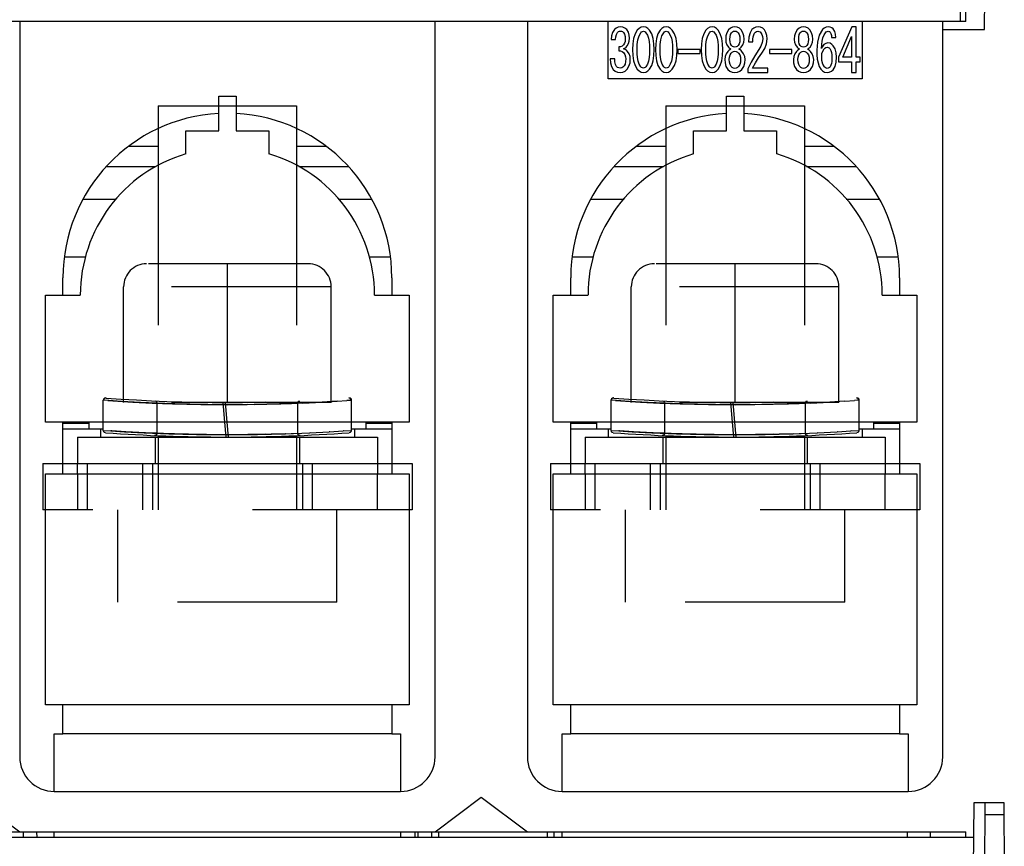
# Model space of a CAD drawing. Extents: x 33 to 410, y 33 to 287.
# Tile 38 of 90: x 276 to 291, y 90 to 102. Entities that reach past the tile are written whole.
import ezdxf

# ---------------------------------------------------------------- set-up
doc = ezdxf.new("R2010")
doc.units = 0
doc.header["$LTSCALE"] = 23.1
doc.linetypes.add('HIDDEN', pattern=[0.2, 0.1, -0.1])
doc.layers.get('0').update_dxf_attribs({"linetype": 'CONTINUOUS'})
for name, color, linetype in [('ALL_AXIS', 7, 'CONTINUOUS'), ('ALL_DIM', 7, 'CONTINUOUS'), ('ALL_FEATURES', 7, 'CONTINUOUS')]:
    doc.layers.add(name, color=color, linetype=linetype)
doc.dimstyles.get("Standard").update_dxf_attribs({"dimtxt": 2.5, "dimasz": 2.5, "dimexe": 1.25, "dimexo": 0.625, "dimtad": 1, "dimcen": 2.5, "dimazin": 3, "dimtfac": 1, "dimtmove": 0, "dimatfit": 3})

# ---------------------------------------------------------------- blocks, each defined once
blk = doc.blocks.new('_OPEN')
at = {"color": 0, "linetype": 'BYBLOCK'}
for p, q in [((0, 0), (-1, 0.25)), ((-1, -0.25), (0, 0)), ((-1, 0), (0, 0))]:
    blk.add_line(p, q, dxfattribs=at)
blk = doc.blocks.new('*D16')
at = {"layer": 'ALL_DIM', "color": 2, "linetype": 'CONTINUOUS'}
for p, q in [((326.134, 96.034), (384.125, 96.034)), ((383.125, 96.034), (383.125, 64.73)), ((383.125, 33.425), (383.125, 64.73)), ((265.339, 33.425), (384.125, 33.425))]:
    blk.add_line(p, q, dxfattribs=at)
at = {"layer": 'ALL_DIM', "color": 2, "linetype": 'CONTINUOUS', "xscale": 2, "yscale": 2, "zscale": 2}
for p, rotation in [((383.125, 96.034), 90), ((383.125, 33.425), 270)]:
    blk.add_blockref('_OPEN', p, dxfattribs=dict(at, rotation=rotation))

msp = doc.modelspace()

# ---------------------------------------------------------------- linework, layer by layer
at = {"layer": 'ALL_AXIS', "color": 7, "linetype": 'CONTINUOUS'}
for p, q in [((277.449, 96.034), (277.449, 95.933)), ((281.457, 96.034), (281.457, 95.933)), ((284.797, 96.034), (284.797, 95.933)), ((288.805, 96.034), (288.805, 95.933)), ((276.7, 90.022), (276.697, 90.105)), ((282.166, 90.105), (282.165, 90.022))]:
    msp.add_line(p, q, dxfattribs=at)
at = {"layer": 'ALL_FEATURES', "color": 7, "linetype": 'CONTINUOUS'}
for p, q in [((290.41, 101.713), (290.422, 103.131)), ((290.141, 101.829), (290.141, 102.296)), ((290.141, 101.829), (268.013, 101.829)), ((276.447, 101.829), (276.447, 91.191)), ((282.459, 91.191), (282.459, 101.829)), ((283.795, 101.829), (283.795, 91.191)), ((284.964, 100.999), (284.964, 101.829)), ((288.488, 101.751), (288.298, 101.31)), ((288.553, 101.751), (288.488, 101.751)), ((288.553, 101.31), (288.553, 101.751)), ((288.638, 101.829), (288.638, 100.999)), ((289.807, 91.191), (289.807, 101.829)), ((288.36, 101.31), (288.486, 101.609)), ((288.486, 101.609), (288.486, 101.31)), ((285.006, 101.568), (285.068, 101.568)), ((286.665, 101.571), (286.665, 101.568)), ((286.727, 101.568), (286.727, 101.571)), ((286.869, 101.571), (286.869, 101.568)), ((286.931, 101.568), (286.931, 101.571)), ((286.996, 101.534), (287.058, 101.534)), ((287.658, 101.571), (287.658, 101.568)), ((287.721, 101.568), (287.721, 101.571)), ((287.862, 101.571), (287.862, 101.568)), ((287.924, 101.568), (287.924, 101.571)), ((288.196, 101.598), (288.261, 101.598)), ((285.119, 101.459), (285.119, 101.401)), ((285.957, 101.338), (285.96, 101.422)), ((285.974, 101.422), (285.974, 101.366)), ((286.297, 101.422), (285.974, 101.422)), ((285.974, 101.366), (286.297, 101.366)), ((286.297, 101.366), (286.297, 101.422)), ((287.299, 101.422), (287.299, 101.366)), ((287.622, 101.422), (287.299, 101.422)), ((287.299, 101.366), (287.622, 101.366)), ((287.622, 101.366), (287.622, 101.422)), ((285.06, 101.286), (284.995, 101.286)), ((288.298, 101.31), (288.298, 101.245)), ((288.298, 101.245), (288.486, 101.245)), ((288.486, 101.31), (288.36, 101.31)), ((288.486, 101.245), (288.486, 101.089)), ((288.612, 101.31), (288.553, 101.31)), ((288.553, 101.089), (288.553, 101.245)), ((288.553, 101.245), (288.612, 101.245)), ((288.612, 101.245), (288.612, 101.31)), ((286.985, 101.143), (286.985, 101.089)), ((286.985, 101.089), (287.273, 101.089)), ((287.273, 101.153), (287.053, 101.153)), ((287.273, 101.089), (287.273, 101.153)), ((288.486, 101.089), (288.553, 101.089)), ((288.638, 100.999), (284.964, 100.999)), ((279.327, 100.247), (279.327, 100.748)), ((279.327, 100.748), (279.578, 100.748)), ((279.578, 100.748), (279.578, 100.247)), ((286.675, 100.247), (286.675, 100.748)), ((286.675, 100.748), (286.926, 100.748)), ((286.926, 100.748), (286.926, 100.247)), ((278.451, 100.272), (278.451, 99.743)), ((278.851, 99.913), (278.851, 100.247)), ((278.851, 100.247), (279.327, 100.247)), ((279.578, 100.247), (280.054, 100.247)), ((280.054, 100.247), (280.054, 99.913)), ((280.455, 100.272), (280.455, 99.743)), ((285.799, 100.272), (285.799, 99.743)), ((286.199, 99.913), (286.199, 100.247)), ((286.199, 100.247), (286.675, 100.247)), ((286.926, 100.247), (287.402, 100.247)), ((287.402, 100.247), (287.402, 99.913)), ((287.803, 100.272), (287.803, 99.743)), ((278.03, 100.025), (278.451, 100.025)), ((280.455, 100.025), (280.876, 100.025)), ((285.378, 100.025), (285.799, 100.025)), ((287.803, 100.025), (288.224, 100.025)), ((277.368, 99.257), (277.845, 99.257)), ((281.06, 99.257), (281.538, 99.257)), ((284.716, 99.257), (285.193, 99.257)), ((288.408, 99.257), (288.886, 99.257)), ((277.073, 97.871), (277.073, 98.121)), ((281.832, 98.121), (281.832, 97.871)), ((284.421, 97.871), (284.421, 98.121)), ((289.18, 98.121), (289.18, 97.871)), ((276.822, 96.034), (276.822, 97.871)), ((276.822, 97.871), (277.323, 97.871)), ((281.582, 97.871), (282.083, 97.871)), ((282.083, 97.871), (282.083, 96.034)), ((284.17, 96.034), (284.17, 97.871)), ((284.17, 97.871), (284.671, 97.871)), ((288.93, 97.871), (289.431, 97.871)), ((289.431, 97.871), (289.431, 96.034)), ((282.083, 96.034), (276.822, 96.034)), ((277.073, 95.282), (277.073, 96.034)), ((277.073, 95.933), (277.657, 95.933)), ((277.616, 95.933), (277.616, 95.817)), ((277.657, 95.913), (277.657, 96.034)), ((279.434, 95.817), (279.415, 96.034)), ((279.468, 95.817), (279.449, 96.034)), ((281.248, 95.913), (281.248, 96.034)), ((281.248, 95.933), (281.832, 95.933)), ((281.29, 95.933), (281.29, 95.817)), ((281.832, 96.034), (281.832, 95.282)), ((289.431, 96.034), (284.17, 96.034)), ((284.421, 95.282), (284.421, 96.034)), ((284.421, 95.933), (285.005, 95.933)), ((284.964, 95.933), (284.964, 95.817)), ((285.005, 95.913), (285.005, 96.034)), ((286.782, 95.817), (286.763, 96.034)), ((286.816, 95.817), (286.797, 96.034)), ((288.596, 95.913), (288.596, 96.034)), ((288.596, 95.933), (289.18, 95.933)), ((288.638, 95.933), (288.638, 95.817)), ((289.18, 96.034), (289.18, 95.282)), ((277.282, 95.817), (277.282, 95.432)), ((277.282, 95.817), (281.624, 95.817)), ((278.451, 95.838), (278.451, 95.817)), ((280.455, 95.837), (280.455, 95.817)), ((281.624, 95.817), (281.624, 95.432)), ((284.63, 95.817), (284.63, 95.432)), ((284.63, 95.817), (288.972, 95.817)), ((285.799, 95.838), (285.799, 95.817)), ((287.803, 95.837), (287.803, 95.817)), ((288.972, 95.817), (288.972, 95.432)), ((277.073, 95.432), (281.832, 95.432)), ((284.421, 95.432), (289.18, 95.432)), ((276.822, 91.942), (276.822, 95.282)), ((276.822, 95.282), (282.083, 95.282)), ((282.083, 95.282), (282.083, 91.942)), ((284.17, 91.942), (284.17, 95.282)), ((284.17, 95.282), (289.431, 95.282)), ((289.431, 95.282), (289.431, 91.942)), ((282.083, 91.942), (276.822, 91.942)), ((277.073, 91.525), (277.073, 91.942)), ((281.832, 91.942), (281.832, 91.525)), ((289.431, 91.942), (284.17, 91.942)), ((284.421, 91.525), (284.421, 91.942)), ((289.18, 91.942), (289.18, 91.525)), ((276.948, 90.69), (276.948, 91.525)), ((276.948, 91.525), (277.073, 91.525)), ((281.832, 91.525), (281.958, 91.525)), ((281.958, 91.525), (281.958, 90.69)), ((284.296, 90.69), (284.296, 91.525)), ((284.296, 91.525), (284.421, 91.525)), ((289.18, 91.525), (289.306, 91.525)), ((289.306, 91.525), (289.306, 90.69)), ((276.948, 90.69), (281.958, 90.69)), ((284.296, 90.69), (289.306, 90.69)), ((275.779, 90.606), (276.447, 90.105)), ((282.459, 90.105), (283.127, 90.606)), ((283.127, 90.606), (283.795, 90.105)), ((290.255, 90.523), (290.244, 89.27)), ((290.694, 90.523), (290.255, 90.523)), ((290.41, 89.105), (290.422, 90.523)), ((290.808, 77.463), (290.694, 90.523)), ((268.764, 90.105), (290.141, 90.105)), ((276.497, 90.105), (276.497, 90.022)), ((282.409, 90.105), (282.409, 90.022)), ((282.509, 90.105), (282.509, 90.022)), ((284.079, 90.105), (284.079, 90.022)), ((284.179, 90.105), (284.179, 90.022)), ((289.289, 90.105), (289.289, 90.022)), ((289.623, 90.105), (289.623, 90.022)), ((290.141, 90.022), (290.141, 90.105)), ((290.251, 90.022), (267.379, 90.022))]:
    msp.add_line(p, q, dxfattribs=at)
at = {"layer": 'ALL_FEATURES', "color": 9, "linetype": 'CONTINUOUS'}
for p, q in [((290.057, 102.38), (290.057, 101.829)), ((289.807, 101.713), (290.41, 101.713)), ((277.096, 98.422), (277.403, 98.422)), ((281.503, 98.422), (281.809, 98.422)), ((284.444, 98.422), (284.751, 98.422)), ((288.851, 98.422), (289.157, 98.422)), ((277.073, 96.017), (277.449, 96.017)), ((281.129, 95.905), (281.248, 95.913)), ((281.457, 96.017), (281.832, 96.017)), ((284.421, 96.017), (284.797, 96.017)), ((288.477, 95.905), (288.596, 95.913)), ((288.805, 96.017), (289.18, 96.017)), ((277.282, 95.282), (277.282, 95.432)), ((281.624, 95.432), (281.624, 95.282)), ((284.63, 95.282), (284.63, 95.432)), ((288.972, 95.432), (288.972, 95.282)), ((281.832, 91.525), (277.073, 91.525)), ((289.18, 91.525), (284.421, 91.525)), ((290.421, 90.357), (290.696, 90.357)), ((282.208, 90.105), (282.208, 90.022))]:
    msp.add_line(p, q, dxfattribs=at)
at = {"layer": 'ALL_FEATURES', "color": 8, "linetype": 'HIDDEN'}
for p, q in [((278.451, 100.609), (278.451, 100.272)), ((278.451, 100.609), (280.455, 100.609)), ((280.455, 100.609), (280.455, 100.272)), ((285.799, 100.609), (285.799, 100.272)), ((285.799, 100.609), (287.803, 100.609)), ((287.803, 100.609), (287.803, 100.272)), ((278.451, 99.743), (278.451, 95.838)), ((280.455, 99.743), (280.455, 95.837)), ((285.799, 99.743), (285.799, 95.838)), ((287.803, 99.743), (287.803, 95.837)), ((280.622, 98.322), (278.284, 98.322)), ((279.453, 96.318), (279.453, 98.322)), ((287.97, 98.322), (285.632, 98.322)), ((286.801, 96.318), (286.801, 98.322)), ((277.95, 96.318), (277.95, 97.988)), ((280.956, 97.988), (277.95, 97.988)), ((280.956, 96.318), (280.956, 97.988)), ((285.298, 96.318), (285.298, 97.988)), ((288.304, 97.988), (285.298, 97.988)), ((288.304, 96.318), (288.304, 97.988)), ((277.657, 96.034), (277.657, 96.349)), ((277.657, 96.349), (277.66, 96.348)), ((277.696, 96.382), (277.693, 96.382)), ((281.04, 96.335), (280.823, 96.322)), ((281.245, 96.348), (281.183, 96.344)), ((281.212, 96.382), (281.21, 96.382)), ((281.248, 96.349), (281.245, 96.348)), ((281.248, 96.034), (281.248, 96.349)), ((285.005, 96.034), (285.005, 96.349)), ((285.005, 96.349), (285.008, 96.348)), ((285.044, 96.382), (285.041, 96.382)), ((288.388, 96.335), (288.171, 96.322)), ((288.388, 96.335), (288.531, 96.344)), ((288.593, 96.348), (288.531, 96.344)), ((288.56, 96.382), (288.558, 96.382)), ((288.596, 96.349), (288.593, 96.348)), ((288.596, 96.034), (288.596, 96.349)), ((280.956, 96.318), (277.95, 96.318)), ((278.434, 95.873), (278.434, 96.307)), ((278.534, 96.303), (278.434, 96.307)), ((279.415, 96.034), (279.391, 96.318)), ((279.449, 96.034), (279.424, 96.318)), ((279.453, 96.284), (279.427, 96.284)), ((279.741, 96.286), (279.453, 96.284)), ((279.84, 96.287), (280.207, 96.296)), ((280.001, 96.291), (280.224, 96.297)), ((280.541, 96.308), (280.207, 96.296)), ((280.22, 96.297), (280.381, 96.303)), ((280.378, 96.303), (280.471, 96.307)), ((280.471, 95.873), (280.471, 96.307)), ((288.304, 96.318), (285.298, 96.318)), ((285.782, 95.873), (285.782, 96.307)), ((285.882, 96.303), (285.782, 96.307)), ((286.763, 96.034), (286.739, 96.318)), ((286.797, 96.034), (286.772, 96.318)), ((286.801, 96.284), (286.775, 96.284)), ((287.188, 96.287), (286.801, 96.284)), ((287.089, 96.286), (286.801, 96.284)), ((287.555, 96.296), (287.188, 96.287)), ((287.349, 96.291), (287.572, 96.297)), ((287.889, 96.308), (287.555, 96.296)), ((287.568, 96.297), (287.729, 96.303)), ((287.726, 96.303), (287.819, 96.307)), ((287.819, 95.873), (287.819, 96.307)), ((287.889, 96.308), (288.171, 96.322)), ((278.409, 95.817), (278.409, 95.432)), ((278.528, 95.869), (278.434, 95.872)), ((278.451, 95.817), (278.451, 94.764)), ((278.686, 95.863), (278.522, 95.869)), ((280.221, 95.863), (280.381, 95.869)), ((280.378, 95.869), (280.471, 95.872)), ((280.455, 95.817), (280.455, 94.764)), ((280.496, 95.817), (280.496, 95.432)), ((280.65, 95.878), (280.645, 95.878)), ((280.935, 95.893), (280.928, 95.893)), ((281.135, 95.906), (281.129, 95.905)), ((285.757, 95.817), (285.757, 95.432)), ((285.876, 95.869), (285.782, 95.872)), ((285.799, 95.817), (285.799, 94.764)), ((286.034, 95.863), (285.87, 95.869)), ((287.569, 95.863), (287.729, 95.869)), ((287.726, 95.869), (287.819, 95.872)), ((287.803, 95.817), (287.803, 94.764)), ((287.844, 95.817), (287.844, 95.432)), ((287.998, 95.878), (287.993, 95.878)), ((288.283, 95.893), (288.276, 95.893)), ((288.483, 95.906), (288.477, 95.905)), ((276.781, 95.432), (276.781, 94.764)), ((276.781, 95.432), (277.073, 95.432)), ((277.424, 95.432), (277.424, 94.764)), ((278.225, 95.432), (278.225, 94.764)), ((278.367, 95.432), (278.367, 94.764)), ((280.538, 95.432), (280.538, 94.764)), ((280.68, 95.432), (280.68, 94.764)), ((281.832, 95.432), (282.125, 95.432)), ((282.125, 95.432), (282.125, 94.764)), ((284.129, 95.432), (284.129, 94.764)), ((284.129, 95.432), (284.421, 95.432)), ((284.772, 95.432), (284.772, 94.764)), ((285.573, 95.432), (285.573, 94.764)), ((285.715, 95.432), (285.715, 94.764)), ((287.886, 95.432), (287.886, 94.764)), ((288.028, 95.432), (288.028, 94.764)), ((289.18, 95.432), (289.473, 95.432)), ((289.473, 95.432), (289.473, 94.764)), ((277.282, 95.282), (277.282, 94.764)), ((281.624, 94.764), (281.624, 95.282)), ((284.63, 95.282), (284.63, 94.764)), ((288.972, 94.764), (288.972, 95.282)), ((282.125, 94.764), (276.781, 94.764)), ((277.866, 93.428), (277.866, 94.764)), ((281.039, 93.428), (281.039, 94.764)), ((289.473, 94.764), (284.129, 94.764)), ((285.214, 93.428), (285.214, 94.764)), ((288.387, 93.428), (288.387, 94.764)), ((281.039, 93.428), (277.866, 93.428)), ((288.387, 93.428), (285.214, 93.428))]:
    msp.add_line(p, q, dxfattribs=at)
at = {"layer": 'ALL_FEATURES', "color": 3, "linetype": 'CONTINUOUS'}
for p, q in [((278.418, 99.724), (277.698, 99.724)), ((281.207, 99.724), (280.487, 99.724)), ((285.766, 99.724), (285.046, 99.724)), ((288.555, 99.724), (287.835, 99.724)), ((276.948, 90.022), (276.948, 90.105)), ((281.958, 90.105), (281.958, 90.022)), ((284.296, 90.022), (284.296, 90.105))]:
    msp.add_line(p, q, dxfattribs=at)
at = {"layer": 'ALL_FEATURES', "color": 7, "linetype": 'CONTINUOUS'}
for points in [[(285.142, 101.751), (285.109, 101.747), (285.079, 101.733), (285.054, 101.711)], [(285.233, 101.711), (285.207, 101.733), (285.176, 101.747), (285.142, 101.751)], [(285.473, 101.751), (285.439, 101.745), (285.41, 101.728), (285.385, 101.704)], [(285.561, 101.704), (285.537, 101.728), (285.507, 101.745), (285.473, 101.751)], [(285.804, 101.751), (285.77, 101.745), (285.741, 101.728), (285.717, 101.704)], [(285.892, 101.704), (285.868, 101.728), (285.838, 101.745), (285.804, 101.751)], [(286.467, 101.751), (286.433, 101.745), (286.403, 101.728), (286.379, 101.704)], [(286.554, 101.704), (286.53, 101.728), (286.501, 101.745), (286.467, 101.751)], [(286.798, 101.751), (286.763, 101.746), (286.732, 101.731), (286.707, 101.707)], [(286.888, 101.707), (286.863, 101.731), (286.832, 101.746), (286.798, 101.751)], [(287.135, 101.751), (287.101, 101.747), (287.07, 101.733), (287.044, 101.711)], [(287.225, 101.707), (287.2, 101.731), (287.169, 101.746), (287.135, 101.751)], [(287.791, 101.751), (287.757, 101.746), (287.726, 101.731), (287.701, 101.707)], [(287.882, 101.707), (287.857, 101.731), (287.826, 101.746), (287.791, 101.751)], [(288.151, 101.751), (288.119, 101.747), (288.09, 101.733), (288.066, 101.711)], [(288.219, 101.721), (288.2, 101.738), (288.176, 101.748), (288.151, 101.751)], [(285.054, 101.711), (285.027, 101.667), (285.012, 101.619), (285.006, 101.568)], [(285.068, 101.568), (285.073, 101.606), (285.082, 101.641), (285.1, 101.67)], [(285.1, 101.67), (285.111, 101.681), (285.126, 101.688), (285.142, 101.69)], [(285.142, 101.69), (285.158, 101.688), (285.173, 101.681), (285.184, 101.67)], [(285.184, 101.67), (285.2, 101.643), (285.208, 101.609), (285.21, 101.571)], [(285.272, 101.585), (285.269, 101.63), (285.256, 101.673), (285.233, 101.711)], [(285.385, 101.704), (285.353, 101.649), (285.332, 101.581), (285.321, 101.505), (285.317, 101.422)], [(285.383, 101.422), (285.385, 101.495), (285.394, 101.561), (285.41, 101.619), (285.436, 101.666)], [(285.436, 101.666), (285.446, 101.677), (285.459, 101.684), (285.473, 101.687)], [(285.473, 101.687), (285.488, 101.684), (285.5, 101.677), (285.51, 101.666)], [(285.51, 101.666), (285.532, 101.63), (285.547, 101.586), (285.557, 101.536), (285.562, 101.481), (285.564, 101.422)], [(285.629, 101.422), (285.625, 101.505), (285.614, 101.581), (285.594, 101.649), (285.561, 101.704)], [(285.717, 101.704), (285.684, 101.649), (285.663, 101.581), (285.652, 101.505), (285.649, 101.422)], [(285.714, 101.422), (285.716, 101.495), (285.725, 101.561), (285.741, 101.619), (285.768, 101.666)], [(285.768, 101.666), (285.778, 101.677), (285.79, 101.684), (285.804, 101.687)], [(285.804, 101.687), (285.819, 101.684), (285.831, 101.677), (285.841, 101.666)], [(285.841, 101.666), (285.863, 101.63), (285.878, 101.586), (285.888, 101.536), (285.893, 101.481), (285.895, 101.422)], [(285.96, 101.422), (285.957, 101.505), (285.946, 101.581), (285.925, 101.649), (285.892, 101.704)], [(286.379, 101.704), (286.346, 101.649), (286.325, 101.581), (286.314, 101.505), (286.311, 101.422)], [(286.376, 101.422), (286.379, 101.495), (286.387, 101.561), (286.404, 101.619), (286.43, 101.666)], [(286.43, 101.666), (286.44, 101.677), (286.452, 101.684), (286.467, 101.687)], [(286.467, 101.687), (286.481, 101.684), (286.493, 101.677), (286.503, 101.666)], [(286.503, 101.666), (286.525, 101.63), (286.541, 101.586), (286.55, 101.536), (286.556, 101.481), (286.557, 101.422)], [(286.622, 101.422), (286.619, 101.505), (286.608, 101.581), (286.587, 101.649), (286.554, 101.704)], [(286.707, 101.707), (286.682, 101.666), (286.669, 101.619), (286.665, 101.571)], [(286.727, 101.571), (286.729, 101.607), (286.736, 101.64), (286.75, 101.666)], [(286.75, 101.666), (286.763, 101.679), (286.78, 101.687), (286.798, 101.69)], [(286.798, 101.69), (286.816, 101.687), (286.833, 101.679), (286.846, 101.666)], [(286.846, 101.666), (286.86, 101.64), (286.867, 101.607), (286.869, 101.571)], [(286.931, 101.571), (286.927, 101.619), (286.914, 101.666), (286.888, 101.707)], [(287.044, 101.711), (287.017, 101.662), (287.002, 101.602), (286.996, 101.534)], [(287.058, 101.534), (287.059, 101.571), (287.063, 101.605), (287.07, 101.635), (287.084, 101.66)], [(287.084, 101.66), (287.097, 101.674), (287.113, 101.683), (287.129, 101.687)], [(287.129, 101.687), (287.146, 101.685), (287.162, 101.678), (287.174, 101.666)], [(287.174, 101.666), (287.19, 101.64), (287.198, 101.61), (287.2, 101.578)], [(287.265, 101.575), (287.261, 101.624), (287.248, 101.669), (287.225, 101.707)], [(287.701, 101.707), (287.675, 101.666), (287.662, 101.619), (287.658, 101.571)], [(287.721, 101.571), (287.722, 101.607), (287.729, 101.64), (287.743, 101.666)], [(287.743, 101.666), (287.757, 101.679), (287.773, 101.687), (287.791, 101.69)], [(287.791, 101.69), (287.81, 101.687), (287.826, 101.679), (287.839, 101.666)], [(287.839, 101.666), (287.853, 101.64), (287.86, 101.607), (287.862, 101.571)], [(287.924, 101.571), (287.921, 101.619), (287.907, 101.666), (287.882, 101.707)], [(288.066, 101.711), (288.019, 101.63), (287.992, 101.528), (287.984, 101.412)], [(288.049, 101.439), (288.054, 101.494), (288.062, 101.545), (288.073, 101.592), (288.088, 101.633), (288.108, 101.666)], [(288.108, 101.666), (288.119, 101.677), (288.133, 101.684), (288.148, 101.687)], [(288.148, 101.687), (288.159, 101.685), (288.168, 101.681), (288.176, 101.673)], [(288.176, 101.673), (288.188, 101.652), (288.194, 101.627), (288.196, 101.598)], [(288.261, 101.598), (288.256, 101.642), (288.242, 101.683), (288.219, 101.721)], [(285.187, 101.49), (285.168, 101.473), (285.144, 101.463), (285.119, 101.459)], [(285.21, 101.571), (285.208, 101.54), (285.201, 101.513), (285.187, 101.49)], [(285.187, 101.432), (285.207, 101.443), (285.225, 101.458), (285.241, 101.476)], [(285.241, 101.476), (285.26, 101.508), (285.27, 101.545), (285.272, 101.585)], [(286.665, 101.568), (286.669, 101.528), (286.682, 101.49), (286.704, 101.456)], [(286.75, 101.48), (286.736, 101.504), (286.729, 101.534), (286.727, 101.568)], [(286.798, 101.456), (286.78, 101.459), (286.763, 101.467), (286.75, 101.48)], [(286.846, 101.48), (286.833, 101.467), (286.816, 101.459), (286.798, 101.456)], [(286.869, 101.568), (286.867, 101.534), (286.86, 101.504), (286.846, 101.48)], [(286.891, 101.456), (286.913, 101.49), (286.927, 101.528), (286.931, 101.568)], [(287.2, 101.578), (287.193, 101.522), (287.175, 101.47), (287.146, 101.422)], [(287.188, 101.371), (287.229, 101.437), (287.256, 101.506), (287.265, 101.575)], [(287.658, 101.568), (287.662, 101.528), (287.676, 101.49), (287.698, 101.456)], [(287.743, 101.48), (287.73, 101.504), (287.723, 101.534), (287.721, 101.568)], [(287.791, 101.456), (287.773, 101.459), (287.757, 101.467), (287.743, 101.48)], [(287.839, 101.48), (287.826, 101.467), (287.81, 101.459), (287.791, 101.456)], [(287.862, 101.568), (287.86, 101.534), (287.853, 101.504), (287.839, 101.48)], [(287.885, 101.456), (287.907, 101.49), (287.92, 101.528), (287.924, 101.568)], [(288.145, 101.517), (288.114, 101.511), (288.087, 101.493), (288.066, 101.468), (288.049, 101.439)], [(288.222, 101.476), (288.201, 101.497), (288.175, 101.512), (288.145, 101.517)], [(288.267, 101.31), (288.263, 101.373), (288.248, 101.43), (288.222, 101.476)], [(285.119, 101.401), (285.144, 101.401), (285.168, 101.393), (285.187, 101.378)], [(285.244, 101.395), (285.227, 101.411), (285.208, 101.423), (285.187, 101.432)], [(285.187, 101.378), (285.205, 101.35), (285.215, 101.318), (285.218, 101.286)], [(285.284, 101.279), (285.28, 101.32), (285.267, 101.36), (285.244, 101.395)], [(285.317, 101.422), (285.321, 101.338), (285.332, 101.261), (285.353, 101.192), (285.385, 101.136)], [(285.436, 101.174), (285.414, 101.21), (285.399, 101.255), (285.389, 101.306), (285.384, 101.361), (285.383, 101.422)], [(285.564, 101.422), (285.562, 101.361), (285.557, 101.306), (285.547, 101.255), (285.532, 101.21), (285.51, 101.174)], [(285.561, 101.136), (285.594, 101.192), (285.615, 101.261), (285.626, 101.338), (285.629, 101.422)], [(285.649, 101.422), (285.652, 101.338), (285.663, 101.261), (285.684, 101.192), (285.717, 101.136)], [(285.768, 101.174), (285.745, 101.21), (285.73, 101.255), (285.721, 101.306), (285.715, 101.361), (285.714, 101.422)], [(285.895, 101.422), (285.893, 101.361), (285.888, 101.306), (285.878, 101.255), (285.863, 101.21), (285.841, 101.174)], [(285.892, 101.136), (285.925, 101.192), (285.946, 101.261), (285.957, 101.338)], [(286.311, 101.422), (286.314, 101.338), (286.325, 101.261), (286.346, 101.192), (286.379, 101.136)], [(286.43, 101.174), (286.408, 101.21), (286.393, 101.255), (286.383, 101.306), (286.378, 101.361), (286.376, 101.422)], [(286.557, 101.422), (286.556, 101.361), (286.55, 101.306), (286.541, 101.255), (286.526, 101.21), (286.503, 101.174)], [(286.554, 101.136), (286.587, 101.192), (286.608, 101.261), (286.619, 101.338), (286.622, 101.422)], [(286.696, 101.395), (286.672, 101.36), (286.656, 101.321), (286.651, 101.279)], [(286.741, 101.429), (286.724, 101.42), (286.709, 101.408), (286.696, 101.395)], [(286.704, 101.456), (286.715, 101.445), (286.728, 101.436), (286.741, 101.429)], [(286.716, 101.279), (286.718, 101.313), (286.728, 101.344), (286.744, 101.371)], [(286.744, 101.371), (286.759, 101.385), (286.777, 101.395), (286.798, 101.398)], [(286.798, 101.398), (286.818, 101.395), (286.837, 101.385), (286.852, 101.371)], [(286.852, 101.371), (286.868, 101.344), (286.877, 101.313), (286.88, 101.279)], [(286.855, 101.429), (286.868, 101.436), (286.88, 101.445), (286.891, 101.456)], [(286.9, 101.395), (286.887, 101.408), (286.872, 101.42), (286.855, 101.429)], [(286.945, 101.279), (286.94, 101.321), (286.924, 101.36), (286.9, 101.395)], [(287.146, 101.422), (287.086, 101.333), (287.032, 101.24), (286.985, 101.143)], [(287.053, 101.153), (287.094, 101.229), (287.14, 101.301), (287.188, 101.371)], [(287.689, 101.395), (287.666, 101.36), (287.65, 101.321), (287.644, 101.279)], [(287.735, 101.429), (287.718, 101.42), (287.703, 101.408), (287.689, 101.395)], [(287.698, 101.456), (287.709, 101.445), (287.721, 101.436), (287.735, 101.429)], [(287.709, 101.279), (287.712, 101.313), (287.721, 101.344), (287.738, 101.371)], [(287.738, 101.371), (287.752, 101.385), (287.771, 101.395), (287.791, 101.398)], [(287.791, 101.398), (287.812, 101.395), (287.83, 101.385), (287.845, 101.371)], [(287.845, 101.371), (287.861, 101.344), (287.871, 101.313), (287.873, 101.279)], [(287.848, 101.429), (287.862, 101.436), (287.874, 101.445), (287.885, 101.456)], [(287.893, 101.395), (287.88, 101.408), (287.865, 101.42), (287.848, 101.429)], [(287.939, 101.279), (287.933, 101.321), (287.917, 101.36), (287.893, 101.395)], [(287.984, 101.412), (287.986, 101.346), (287.991, 101.285), (288.002, 101.228), (288.018, 101.178), (288.043, 101.136)], [(288.055, 101.323), (288.058, 101.363), (288.069, 101.4), (288.089, 101.432)], [(288.094, 101.17), (288.071, 101.212), (288.058, 101.265), (288.055, 101.323)], [(288.089, 101.432), (288.101, 101.444), (288.116, 101.453), (288.134, 101.456)], [(288.134, 101.456), (288.149, 101.453), (288.163, 101.446), (288.173, 101.435)], [(288.173, 101.435), (288.188, 101.41), (288.196, 101.38), (288.201, 101.346), (288.202, 101.31)], [(284.995, 101.286), (284.999, 101.228), (285.012, 101.176), (285.037, 101.133)], [(285.085, 101.177), (285.069, 101.208), (285.061, 101.245), (285.06, 101.286)], [(285.193, 101.184), (285.178, 101.169), (285.16, 101.158), (285.139, 101.153)], [(285.218, 101.286), (285.216, 101.247), (285.208, 101.212), (285.193, 101.184)], [(285.238, 101.136), (285.265, 101.18), (285.28, 101.229), (285.284, 101.279)], [(286.651, 101.279), (286.655, 101.228), (286.669, 101.178), (286.696, 101.133)], [(286.744, 101.177), (286.728, 101.205), (286.718, 101.24), (286.716, 101.279)], [(286.88, 101.279), (286.877, 101.24), (286.868, 101.205), (286.852, 101.177)], [(286.9, 101.133), (286.927, 101.178), (286.941, 101.228), (286.945, 101.279)], [(287.644, 101.279), (287.648, 101.228), (287.662, 101.178), (287.689, 101.133)], [(287.738, 101.177), (287.721, 101.205), (287.712, 101.24), (287.709, 101.279)], [(287.873, 101.279), (287.871, 101.24), (287.862, 101.205), (287.845, 101.177)], [(287.893, 101.133), (287.92, 101.178), (287.935, 101.228), (287.939, 101.279)], [(288.202, 101.31), (288.201, 101.277), (288.199, 101.247), (288.195, 101.22), (288.188, 101.195), (288.176, 101.174)], [(288.219, 101.13), (288.247, 101.179), (288.262, 101.24), (288.267, 101.31)], [(285.037, 101.133), (285.066, 101.108), (285.101, 101.093), (285.139, 101.089)], [(285.139, 101.153), (285.119, 101.156), (285.101, 101.164), (285.085, 101.177)], [(285.139, 101.089), (285.177, 101.094), (285.211, 101.111), (285.238, 101.136)], [(285.385, 101.136), (285.41, 101.113), (285.439, 101.095), (285.473, 101.089)], [(285.473, 101.153), (285.459, 101.156), (285.447, 101.163), (285.436, 101.174)], [(285.51, 101.174), (285.5, 101.164), (285.487, 101.156), (285.473, 101.153)], [(285.473, 101.089), (285.507, 101.096), (285.537, 101.113), (285.561, 101.136)], [(285.717, 101.136), (285.741, 101.113), (285.771, 101.095), (285.804, 101.089)], [(285.804, 101.153), (285.791, 101.156), (285.778, 101.163), (285.768, 101.174)], [(285.841, 101.174), (285.831, 101.164), (285.819, 101.156), (285.804, 101.153)], [(285.804, 101.089), (285.838, 101.096), (285.868, 101.113), (285.892, 101.136)], [(286.379, 101.136), (286.403, 101.113), (286.433, 101.095), (286.467, 101.089)], [(286.467, 101.153), (286.453, 101.156), (286.44, 101.163), (286.43, 101.174)], [(286.503, 101.174), (286.493, 101.164), (286.481, 101.156), (286.467, 101.153)], [(286.467, 101.089), (286.501, 101.096), (286.53, 101.113), (286.554, 101.136)], [(286.696, 101.133), (286.725, 101.108), (286.76, 101.093), (286.798, 101.089)], [(286.798, 101.15), (286.777, 101.153), (286.759, 101.163), (286.744, 101.177)], [(286.852, 101.177), (286.837, 101.163), (286.818, 101.153), (286.798, 101.15)], [(286.798, 101.089), (286.836, 101.093), (286.871, 101.108), (286.9, 101.133)], [(287.689, 101.133), (287.718, 101.108), (287.754, 101.093), (287.791, 101.089)], [(287.791, 101.15), (287.771, 101.153), (287.752, 101.163), (287.738, 101.177)], [(287.845, 101.177), (287.83, 101.163), (287.812, 101.153), (287.791, 101.15)], [(287.791, 101.089), (287.829, 101.093), (287.864, 101.108), (287.893, 101.133)], [(288.043, 101.136), (288.067, 101.113), (288.097, 101.096), (288.131, 101.089)], [(288.134, 101.15), (288.119, 101.153), (288.105, 101.16), (288.094, 101.17)], [(288.131, 101.089), (288.164, 101.093), (288.194, 101.107), (288.219, 101.13)], [(288.176, 101.174), (288.165, 101.162), (288.15, 101.153), (288.134, 101.15)], [(277.657, 95.913), (277.661, 95.898), (277.671, 95.886), (277.688, 95.88)], [(281.217, 95.88), (281.234, 95.886), (281.244, 95.898), (281.248, 95.913)], [(285.005, 95.913), (285.009, 95.898), (285.019, 95.886), (285.036, 95.88)], [(288.565, 95.88), (288.582, 95.886), (288.592, 95.898), (288.596, 95.913)]]:
    msp.add_lwpolyline(points, dxfattribs=at)
at = {"layer": 'ALL_FEATURES', "color": 8, "linetype": 'HIDDEN'}
for points in [[(277.693, 96.382), (277.677, 96.379), (277.664, 96.368), (277.658, 96.353), (277.657, 96.349)], [(277.66, 96.348), (277.665, 96.365), (277.677, 96.378), (277.696, 96.382)], [(277.696, 96.382), (277.678, 96.378), (277.665, 96.366), (277.66, 96.348)], [(279.394, 96.284), (278.955, 96.289), (278.547, 96.301), (278.195, 96.316), (277.919, 96.331), (277.737, 96.343), (277.66, 96.348)], [(277.722, 96.344), (277.865, 96.335), (278.083, 96.322), (278.364, 96.308), (278.698, 96.296), (279.066, 96.287), (279.453, 96.284)], [(278.402, 96.34), (278.419, 96.335), (278.43, 96.322), (278.434, 96.307)], [(280.471, 96.307), (280.475, 96.322), (280.486, 96.335), (280.503, 96.34)], [(280.541, 96.308), (280.823, 96.322), (281.04, 96.335), (281.183, 96.344), (281.245, 96.348)], [(281.245, 96.348), (281.241, 96.365), (281.228, 96.378), (281.21, 96.382)], [(281.21, 96.382), (281.227, 96.378), (281.24, 96.366), (281.245, 96.348)], [(281.248, 96.349), (281.248, 96.353), (281.242, 96.368), (281.229, 96.379), (281.212, 96.382)], [(285.041, 96.382), (285.025, 96.379), (285.012, 96.368), (285.006, 96.353), (285.005, 96.349)], [(285.008, 96.348), (285.013, 96.365), (285.025, 96.378), (285.044, 96.382)], [(285.044, 96.382), (285.026, 96.378), (285.013, 96.366), (285.008, 96.348)], [(286.742, 96.284), (286.303, 96.289), (285.895, 96.301), (285.543, 96.316), (285.267, 96.331), (285.085, 96.343), (285.008, 96.348)], [(285.07, 96.344), (285.213, 96.335), (285.431, 96.322), (285.712, 96.308), (286.046, 96.296), (286.414, 96.287), (286.801, 96.284)], [(285.75, 96.34), (285.767, 96.335), (285.778, 96.322), (285.782, 96.307)], [(287.819, 96.307), (287.823, 96.322), (287.834, 96.335), (287.851, 96.34)], [(288.593, 96.348), (288.589, 96.365), (288.576, 96.378), (288.558, 96.382)], [(288.558, 96.382), (288.575, 96.378), (288.588, 96.366), (288.593, 96.348)], [(288.596, 96.349), (288.596, 96.353), (288.59, 96.368), (288.577, 96.379), (288.56, 96.382)], [(278.513, 96.304), (278.658, 96.298), (278.864, 96.292), (279.116, 96.287), (279.394, 96.284)], [(279.453, 96.284), (279.17, 96.286), (278.91, 96.291), (278.692, 96.297), (278.534, 96.303)], [(280.207, 96.296), (279.84, 96.287), (279.453, 96.284)], [(279.453, 96.284), (279.738, 96.286), (280.005, 96.291)], [(285.861, 96.304), (286.006, 96.298), (286.212, 96.292), (286.464, 96.287), (286.742, 96.284)], [(286.801, 96.284), (286.518, 96.286), (286.258, 96.291), (286.04, 96.297), (285.882, 96.303)], [(286.801, 96.284), (287.086, 96.286), (287.353, 96.291)], [(278.434, 95.871), (278.267, 95.878), (277.981, 95.892), (277.779, 95.905), (277.768, 95.906)], [(278.434, 95.873), (278.432, 95.862), (278.426, 95.85), (278.414, 95.842), (278.399, 95.839)], [(279.453, 95.85), (279.025, 95.854), (278.622, 95.863), (278.451, 95.87)], [(279.432, 95.85), (279.148, 95.852), (278.889, 95.857), (278.674, 95.863)], [(278.686, 95.863), (278.904, 95.856), (279.167, 95.852), (279.453, 95.85)], [(280.292, 95.864), (280.291, 95.864), (279.883, 95.854), (279.453, 95.85)], [(279.453, 95.85), (279.739, 95.852), (280.002, 95.857), (280.226, 95.863)], [(280.009, 95.857), (279.749, 95.852), (279.465, 95.85)], [(280.506, 95.839), (280.491, 95.842), (280.48, 95.85), (280.473, 95.862), (280.471, 95.873)], [(285.782, 95.871), (285.615, 95.878), (285.329, 95.892), (285.127, 95.905), (285.116, 95.906)], [(285.782, 95.873), (285.78, 95.862), (285.774, 95.85), (285.762, 95.842), (285.747, 95.839)], [(286.801, 95.85), (286.373, 95.854), (285.97, 95.863), (285.799, 95.87)], [(286.78, 95.85), (286.496, 95.852), (286.237, 95.857), (286.022, 95.863)], [(286.034, 95.863), (286.252, 95.856), (286.515, 95.852), (286.801, 95.85)], [(287.64, 95.864), (287.639, 95.864), (287.231, 95.854), (286.801, 95.85)], [(286.801, 95.85), (287.087, 95.852), (287.35, 95.857), (287.574, 95.863)], [(287.357, 95.857), (287.097, 95.852), (286.813, 95.85)], [(287.854, 95.839), (287.839, 95.842), (287.828, 95.85), (287.821, 95.862), (287.819, 95.873)]]:
    msp.add_lwpolyline(points, dxfattribs=at)
at = {"layer": 'ALL_FEATURES', "color": 9, "linetype": 'CONTINUOUS'}
for points in [[(277.657, 95.913), (277.768, 95.906), (277.965, 95.893), (278.248, 95.878)], [(285.005, 95.913), (285.116, 95.906), (285.313, 95.893), (285.596, 95.878)], [(278.248, 95.878), (278.603, 95.864), (279.005, 95.854), (279.432, 95.85)], [(279.465, 95.85), (279.89, 95.854), (280.292, 95.864)], [(280.292, 95.864), (280.645, 95.878), (280.928, 95.893), (281.129, 95.905)], [(285.596, 95.878), (285.951, 95.864), (286.353, 95.854), (286.78, 95.85)], [(286.813, 95.85), (287.238, 95.854), (287.64, 95.864)], [(287.64, 95.864), (287.993, 95.878), (288.276, 95.893), (288.477, 95.905)]]:
    msp.add_lwpolyline(points, dxfattribs=at)
at = {"layer": 'ALL_FEATURES', "color": 7, "linetype": 'CONTINUOUS'}
for centre, radius, start, end in [((279.453, 98.121), 2.38, 93.017, 180), ((279.453, 98.121), 2.38, 0, 86.983), ((286.801, 98.121), 2.38, 93.017, 180), ((286.801, 98.121), 2.38, 0, 86.983), ((279.453, 97.871), 2.129, 106.416, 180), ((279.453, 97.871), 2.129, 0, 73.584), ((286.801, 97.871), 2.129, 106.416, 180), ((286.801, 97.871), 2.129, 0, 73.584), ((279.453, 120.407), 24.591, 265.8859, 269.9499), ((279.453, 120.407), 24.591, 270.0357, 274.1139), ((286.801, 120.407), 24.591, 265.8859, 269.9499), ((286.801, 120.407), 24.591, 270.0357, 274.1139), ((276.948, 91.191), 0.501, 180, 270), ((281.958, 91.191), 0.501, 270, 360), ((284.296, 91.191), 0.501, 180, 270), ((289.306, 91.191), 0.501, 270, 360)]:
    msp.add_arc(centre, radius, start, end, dxfattribs=at)
at = {"layer": 'ALL_FEATURES', "color": 8, "linetype": 'HIDDEN'}
for centre, radius, start, end in [((278.284, 97.988), 0.334, 90, 180), ((280.622, 97.988), 0.334, 0, 90), ((285.632, 97.988), 0.334, 90, 180), ((287.97, 97.988), 0.334, 0, 90), ((279.453, 120.407), 24.09, 265.8175, 274.1825), ((286.801, 120.407), 24.09, 265.8175, 274.1825), ((279.453, 120.407), 24.591, 269.9499, 270.0357), ((286.801, 120.407), 24.591, 269.9499, 270.0357)]:
    msp.add_arc(centre, radius, start, end, dxfattribs=at)

# ---------------------------------------------------------------- dimensions: what is measured, and where the dimension line sits
at = {"layer": 'ALL_DIM', "color": 2, "linetype": 'CONTINUOUS'}
dim = msp.add_linear_dim(base=(383.125, 96.034), p1=(264.339, 33.425), p2=(325.134, 96.034), angle=90, dimstyle='Standard', dxfattribs=at)
dim.commit()
dim.dimension.update_dxf_attribs({"geometry": '*D16', "text_midpoint": (383.125, 57.85), "dimtype": 128})

doc.saveas('drawing.dxf')
